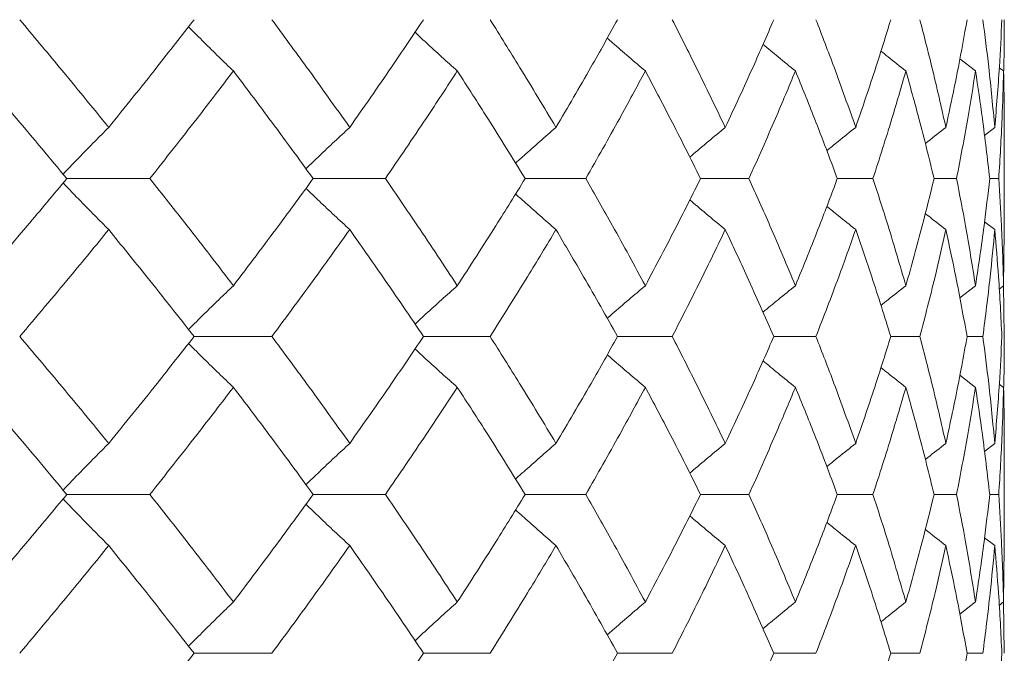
# Model space of a CAD drawing. Header units: inches. Extents: x -4 to 22.9, y -7.2 to 15.7.
# Tile 94 of 127: x 13.75 to 14.128, y 2.756 to 2.999. Entities that reach past the tile are written whole.
import ezdxf

# ---------------------------------------------------------------- set-up
doc = ezdxf.new("R2010")
doc.units = ezdxf.units.IN
doc.header["$MEASUREMENT"] = 0

msp = doc.modelspace()

# ---------------------------------------------------------------- linework, layer by layer
at = {"color": 7, "linetype": 'Continuous', "lineweight": 15}
for p, q in [((14.11733, 2.97921), (14.11132, 2.98389)), ((14.12811, 2.97921), (14.12646, 2.98048)), ((14.12472, 2.95757), (14.12075, 2.9545)), ((14.12834, 2.91748), (14.12834, 2.95845)), ((13.76843, 2.93794), (13.80032, 2.93794)), ((13.86301, 2.93794), (13.89075, 2.93794)), ((13.94441, 2.93794), (13.96771, 2.93794)), ((14.01175, 2.93794), (14.03034, 2.93794)), ((14.06427, 2.93794), (14.07796, 2.93794)), ((14.10142, 2.93794), (14.11005, 2.93794)), ((14.12278, 2.93794), (14.12625, 2.93794)), ((14.12472, 2.91834), (14.12079, 2.92137)), ((14.12811, 2.89682), (14.12831, 2.91748)), ((14.11733, 2.89682), (14.11128, 2.89216)), ((14.12811, 2.89682), (14.12642, 2.89553)), ((14.12834, 2.87732), (14.12811, 2.8973)), ((13.81731, 2.87732), (13.84716, 2.87732)), ((13.90542, 2.87732), (13.93097, 2.87732)), ((13.97989, 2.87732), (14.00086, 2.87732)), ((14.0399, 2.87732), (14.05606, 2.87732)), ((14.0848, 2.87732), (14.09597, 2.87732)), ((14.11409, 2.87732), (14.12015, 2.87732)), ((14.11733, 2.85781), (14.11132, 2.86246)), ((14.12811, 2.85781), (14.12646, 2.85907)), ((14.12472, 2.83629), (14.12075, 2.83323)), ((14.12834, 2.79619), (14.12834, 2.83716)), ((13.76843, 2.8167), (13.80032, 2.8167)), ((13.86301, 2.8167), (13.89075, 2.8167)), ((13.94441, 2.8167), (13.96771, 2.8167)), ((14.01175, 2.8167), (14.03034, 2.8167)), ((14.06427, 2.8167), (14.07796, 2.8167)), ((14.10142, 2.8167), (14.11005, 2.8167)), ((14.12278, 2.8167), (14.12625, 2.8167)), ((14.12472, 2.79707), (14.12079, 2.80011)), ((14.12811, 2.77543), (14.12831, 2.79619)), ((14.11733, 2.77543), (14.11128, 2.77072)), ((14.12811, 2.77543), (14.12642, 2.77413)), ((14.12834, 2.75574), (14.12811, 2.77589)), ((13.81731, 2.75574), (13.84716, 2.75574)), ((13.90542, 2.75574), (13.93097, 2.75574)), ((13.97989, 2.75574), (14.00086, 2.75574)), ((14.0399, 2.75574), (14.05606, 2.75574)), ((14.0848, 2.75574), (14.09597, 2.75574)), ((14.11409, 2.75574), (14.12015, 2.75574))]:
    msp.add_line(p, q, dxfattribs=at)
for points, knots in [([(13.78453, 2.95757), (13.77825, 2.96528), (13.76701, 2.97904), (13.75544, 2.99283), (13.75035, 2.9989)], [0, 0, 0, 0, 0.55973, 1, 1, 1, 1]), ([(13.78453, 2.95757), (13.79075, 2.96528), (13.80185, 2.97904), (13.81258, 2.99283), (13.81731, 2.9989)], [0, 0, 0, 0, 0.55973, 1, 1, 1, 1]), ([(13.87705, 2.95757), (13.87158, 2.96528), (13.86179, 2.97904), (13.85163, 2.99283), (13.84716, 2.9989)], [0, 0, 0, 0, 0.55973, 1, 1, 1, 1]), ([(13.87705, 2.95757), (13.88245, 2.96528), (13.8921, 2.97904), (13.90135, 2.99283), (13.90542, 2.9989)], [0, 0, 0, 0, 0.55973, 1, 1, 1, 1]), ([(13.95624, 2.95757), (13.95164, 2.96528), (13.9434, 2.97904), (13.93477, 2.99283), (13.93097, 2.9989)], [0, 0, 0, 0, 0.55973, 1, 1, 1, 1]), ([(13.95624, 2.95757), (13.96077, 2.96528), (13.96885, 2.97904), (13.97651, 2.99283), (13.97989, 2.9989)], [0, 0, 0, 0, 0.55973, 1, 1, 1, 1]), ([(14.02124, 2.95757), (14.01755, 2.96528), (14.01096, 2.97904), (14.00395, 2.99283), (14.00086, 2.9989)], [0, 0, 0, 0, 0.55973, 1, 1, 1, 1]), ([(14.02124, 2.95757), (14.02484, 2.96528), (14.03127, 2.97904), (14.03726, 2.99283), (14.0399, 2.9989)], [0, 0, 0, 0, 0.55973, 1, 1, 1, 1]), ([(14.07132, 2.95757), (14.06859, 2.96528), (14.06371, 2.97904), (14.0584, 2.99283), (14.05606, 2.9989)], [0, 0, 0, 0, 0.55973, 1, 1, 1, 1]), ([(14.07132, 2.95757), (14.07395, 2.96528), (14.07866, 2.97904), (14.08292, 2.99283), (14.0848, 2.9989)], [0, 0, 0, 0, 0.55973, 1, 1, 1, 1]), ([(14.10594, 2.95757), (14.1042, 2.96528), (14.10109, 2.97904), (14.09754, 2.99283), (14.09597, 2.9989)], [0, 0, 0, 0, 0.55973, 1, 1, 1, 1]), ([(14.10594, 2.95757), (14.10758, 2.96528), (14.11052, 2.97904), (14.113, 2.99283), (14.11409, 2.9989)], [0, 0, 0, 0, 0.55973, 1, 1, 1, 1]), ([(14.12472, 2.95757), (14.12399, 2.96528), (14.12269, 2.97904), (14.12093, 2.99283), (14.12015, 2.9989)], [0, 0, 0, 0, 0.55973, 1, 1, 1, 1]), ([(14.12472, 2.95757), (14.12536, 2.96528), (14.12649, 2.97904), (14.12716, 2.99283), (14.12745, 2.9989)], [0, 0, 0, 0, 0.55973, 1, 1, 1, 1]), ([(14.12811, 2.97853), (14.12814, 2.97925), (14.12836, 2.98604), (14.12835, 2.99283), (14.12834, 2.9989)], [0, 0, 0, 0, 0.106178, 1, 1, 1, 1]), ([(13.8324, 2.97921), (13.83053, 2.98101), (13.82679, 2.98463), (13.82104, 2.99027), (13.81718, 2.99414), (13.81517, 2.99616)], [0, 0, 0, 0, 0.3233149, 0.6466297, 1, 1, 1, 1]), ([(13.91837, 2.97921), (13.91637, 2.98101), (13.91235, 2.98463), (13.90694, 2.98957), (13.90355, 2.99273), (13.90215, 2.99405)], [0, 0, 0, 0, 0.368829, 0.737658, 1, 1, 1, 1]), ([(13.99056, 2.97921), (13.98844, 2.98101), (13.9842, 2.98463), (13.97932, 2.98883), (13.97657, 2.99125), (13.97593, 2.99183)], [0, 0, 0, 0, 0.432912, 0.865823, 1, 1, 1, 1]), ([(14.04818, 2.97921), (14.04596, 2.98101), (14.0418, 2.9844), (14.03767, 2.98784), (14.03574, 2.98944)], [0, 0, 0, 0, 0.532499, 1, 1, 1, 1]), ([(14.09059, 2.97921), (14.0883, 2.98101), (14.0851, 2.98354), (14.08192, 2.9861), (14.08101, 2.98684)], [0, 0, 0, 0, 0.713291, 1, 1, 1, 1]), ([(13.76843, 2.93794), (13.76202, 2.94563), (13.75056, 2.95938), (13.73878, 2.97315), (13.73359, 2.97921)], [0, 0, 0, 0, 0.559665, 1, 1, 1, 1]), ([(13.80032, 2.93794), (13.8064, 2.94563), (13.81728, 2.95938), (13.82778, 2.97315), (13.8324, 2.97921)], [0, 0, 0, 0, 0.559665, 1, 1, 1, 1]), ([(13.86301, 2.93794), (13.8574, 2.94563), (13.84737, 2.95938), (13.83698, 2.97315), (13.8324, 2.97921)], [0, 0, 0, 0, 0.559665, 1, 1, 1, 1]), ([(13.89075, 2.93794), (13.89601, 2.94563), (13.90541, 2.95938), (13.91441, 2.97315), (13.91837, 2.97921)], [0, 0, 0, 0, 0.559665, 1, 1, 1, 1]), ([(13.94441, 2.93794), (13.93966, 2.94563), (13.93117, 2.95938), (13.92229, 2.97315), (13.91837, 2.97921)], [0, 0, 0, 0, 0.5596645, 1, 1, 1, 1]), ([(13.96771, 2.93794), (13.97208, 2.94563), (13.97991, 2.95938), (13.9873, 2.97315), (13.99056, 2.97921)], [0, 0, 0, 0, 0.559665, 1, 1, 1, 1]), ([(14.01175, 2.93794), (14.00791, 2.94563), (14.00104, 2.95938), (13.99377, 2.97315), (13.99056, 2.97921)], [0, 0, 0, 0, 0.559665, 1, 1, 1, 1]), ([(14.03034, 2.93794), (14.03378, 2.94563), (14.03994, 2.95938), (14.04566, 2.97315), (14.04818, 2.97921)], [0, 0, 0, 0, 0.5596645, 1, 1, 1, 1]), ([(14.06427, 2.93794), (14.06139, 2.94563), (14.05623, 2.95938), (14.05064, 2.97315), (14.04818, 2.97921)], [0, 0, 0, 0, 0.559665, 1, 1, 1, 1]), ([(14.07796, 2.93794), (14.08044, 2.94563), (14.08486, 2.95938), (14.08884, 2.97315), (14.09059, 2.97921)], [0, 0, 0, 0, 0.559665, 1, 1, 1, 1]), ([(14.10142, 2.93794), (14.09952, 2.94563), (14.09612, 2.95938), (14.09228, 2.97315), (14.09059, 2.97921)], [0, 0, 0, 0, 0.559665, 1, 1, 1, 1]), ([(14.11005, 2.93794), (14.11153, 2.94563), (14.11418, 2.95938), (14.11637, 2.97315), (14.11733, 2.97921)], [0, 0, 0, 0, 0.559665, 1, 1, 1, 1]), ([(14.12278, 2.93794), (14.12188, 2.94563), (14.12029, 2.95938), (14.11823, 2.97315), (14.11733, 2.97921)], [0, 0, 0, 0, 0.559665, 1, 1, 1, 1]), ([(14.12625, 2.93794), (14.12672, 2.94563), (14.12756, 2.95938), (14.12794, 2.97315), (14.12811, 2.97921)], [0, 0, 0, 0, 0.559665, 1, 1, 1, 1]), ([(14.12831, 2.95845), (14.12832, 2.95931), (14.1284, 2.96622), (14.12824, 2.97315), (14.12811, 2.97921)], [0, 0, 0, 0, 0.1243752, 1, 1, 1, 1]), ([(13.78453, 2.95757), (13.78274, 2.95577), (13.77915, 2.95216), (13.7733, 2.94619), (13.76927, 2.94199), (13.76701, 2.93963)], [0, 0, 0, 0, 0.305232, 0.610464, 1, 1, 1, 1]), ([(13.87705, 2.95757), (13.87511, 2.95577), (13.87123, 2.95216), (13.86562, 2.94688), (13.86198, 2.94337), (13.86025, 2.9417)], [0, 0, 0, 0, 0.344629, 0.689258, 1, 1, 1, 1]), ([(13.95624, 2.95757), (13.95418, 2.95577), (13.95004, 2.95216), (13.94486, 2.94759), (13.94178, 2.9448), (13.94073, 2.94385)], [0, 0, 0, 0, 0.398014, 0.796028, 1, 1, 1, 1]), ([(14.02124, 2.95757), (14.01906, 2.95577), (14.01472, 2.95216), (14.01018, 2.94835), (14.00782, 2.94632), (14.00761, 2.94614)], [0, 0, 0, 0, 0.47653, 0.95306, 1, 1, 1, 1]), ([(14.07132, 2.95757), (14.06906, 2.95577), (14.06535, 2.9528), (14.06166, 2.94979), (14.06021, 2.94861)], [0, 0, 0, 0, 0.606782, 1, 1, 1, 1]), ([(14.10594, 2.95757), (14.10363, 2.95577), (14.10098, 2.95371), (14.09836, 2.95162), (14.09802, 2.95136)], [0, 0, 0, 0, 0.873558, 1, 1, 1, 1]), ([(13.73359, 2.89682), (13.74018, 2.90449), (13.75197, 2.91818), (13.7634, 2.9319), (13.76843, 2.93794)], [0, 0, 0, 0, 0.559527, 1, 1, 1, 1]), ([(13.8324, 2.89682), (13.82651, 2.90449), (13.81598, 2.91818), (13.80511, 2.9319), (13.80032, 2.93794)], [0, 0, 0, 0, 0.559527, 1, 1, 1, 1]), ([(13.8324, 2.89682), (13.83821, 2.90449), (13.8486, 2.91818), (13.8586, 2.9319), (13.86301, 2.93794)], [0, 0, 0, 0, 0.559527, 1, 1, 1, 1]), ([(13.91837, 2.89682), (13.91332, 2.90449), (13.9043, 2.91818), (13.89489, 2.9319), (13.89075, 2.93794)], [0, 0, 0, 0, 0.559527, 1, 1, 1, 1]), ([(13.91837, 2.89682), (13.92334, 2.90449), (13.93222, 2.91818), (13.94068, 2.9319), (13.94441, 2.93794)], [0, 0, 0, 0, 0.559527, 1, 1, 1, 1]), ([(13.99056, 2.89682), (13.98641, 2.90449), (13.97898, 2.91818), (13.97115, 2.9319), (13.96771, 2.93794)], [0, 0, 0, 0, 0.559527, 1, 1, 1, 1]), ([(13.99056, 2.89682), (13.99463, 2.90449), (14.0019, 2.91818), (14.00873, 2.9319), (14.01175, 2.93794)], [0, 0, 0, 0, 0.559527, 1, 1, 1, 1]), ([(14.04818, 2.89682), (14.04497, 2.90449), (14.03922, 2.91818), (14.03305, 2.9319), (14.03034, 2.93794)], [0, 0, 0, 0, 0.559527, 1, 1, 1, 1]), ([(14.04818, 2.89682), (14.0513, 2.90449), (14.05688, 2.91818), (14.06201, 2.9319), (14.06427, 2.93794)], [0, 0, 0, 0, 0.559527, 1, 1, 1, 1]), ([(14.09059, 2.89682), (14.08835, 2.90449), (14.08435, 2.91818), (14.07991, 2.9319), (14.07796, 2.93794)], [0, 0, 0, 0, 0.5595273, 1, 1, 1, 1]), ([(14.09059, 2.89682), (14.09273, 2.90449), (14.09656, 2.91818), (14.09993, 2.9319), (14.10142, 2.93794)], [0, 0, 0, 0, 0.559527, 1, 1, 1, 1]), ([(14.11733, 2.89682), (14.11609, 2.90449), (14.11388, 2.91818), (14.11122, 2.9319), (14.11005, 2.93794)], [0, 0, 0, 0, 0.559527, 1, 1, 1, 1]), ([(14.11733, 2.89682), (14.11847, 2.90449), (14.12051, 2.91818), (14.12208, 2.9319), (14.12278, 2.93794)], [0, 0, 0, 0, 0.559527, 1, 1, 1, 1]), ([(14.12811, 2.89682), (14.12788, 2.90449), (14.12749, 2.91818), (14.12663, 2.9319), (14.12625, 2.93794)], [0, 0, 0, 0, 0.559527, 1, 1, 1, 1]), ([(13.78453, 2.91834), (13.78274, 2.92014), (13.77914, 2.92374), (13.77329, 2.9297), (13.76927, 2.9339), (13.76702, 2.93625)], [0, 0, 0, 0, 0.3054659, 0.6109318, 1, 1, 1, 1]), ([(13.87705, 2.91834), (13.87511, 2.92014), (13.87122, 2.92374), (13.86561, 2.92901), (13.86197, 2.93252), (13.86025, 2.93418)], [0, 0, 0, 0, 0.344955, 0.68991, 1, 1, 1, 1]), ([(13.95624, 2.91834), (13.95417, 2.92014), (13.95003, 2.92374), (13.94486, 2.9283), (13.94178, 2.93109), (13.94074, 2.93203)], [0, 0, 0, 0, 0.398509, 0.7970181, 1, 1, 1, 1]), ([(14.02124, 2.91834), (14.01906, 2.92014), (14.01471, 2.92375), (14.01017, 2.92754), (14.00782, 2.92956), (14.00762, 2.92974)], [0, 0, 0, 0, 0.4773655, 0.954731, 1, 1, 1, 1]), ([(14.07132, 2.91834), (14.06906, 2.92014), (14.06535, 2.9231), (14.06167, 2.92609), (14.06023, 2.92727)], [0, 0, 0, 0, 0.608395, 1, 1, 1, 1]), ([(14.10594, 2.91834), (14.10363, 2.92014), (14.10099, 2.92218), (14.09837, 2.92426), (14.09805, 2.92451)], [0, 0, 0, 0, 0.877599, 1, 1, 1, 1]), ([(13.75035, 2.87732), (13.75682, 2.88496), (13.76839, 2.89862), (13.7796, 2.91231), (13.78453, 2.91834)], [0, 0, 0, 0, 0.559462, 1, 1, 1, 1]), ([(13.81731, 2.87732), (13.81129, 2.88496), (13.80053, 2.89862), (13.78942, 2.91231), (13.78453, 2.91834)], [0, 0, 0, 0, 0.559462, 1, 1, 1, 1]), ([(13.84716, 2.87732), (13.85284, 2.88496), (13.86299, 2.89862), (13.87275, 2.91231), (13.87705, 2.91834)], [0, 0, 0, 0, 0.559462, 1, 1, 1, 1]), ([(13.90542, 2.87732), (13.90023, 2.88496), (13.89095, 2.89862), (13.8813, 2.91231), (13.87705, 2.91834)], [0, 0, 0, 0, 0.559462, 1, 1, 1, 1]), ([(13.93097, 2.87732), (13.9358, 2.88496), (13.94442, 2.89862), (13.95263, 2.91231), (13.95624, 2.91834)], [0, 0, 0, 0, 0.559462, 1, 1, 1, 1]), ([(13.97989, 2.87732), (13.97559, 2.88496), (13.9679, 2.89862), (13.95981, 2.91231), (13.95624, 2.91834)], [0, 0, 0, 0, 0.559462, 1, 1, 1, 1]), ([(14.00086, 2.87732), (14.00478, 2.88496), (14.01178, 2.89862), (14.01834, 2.91231), (14.02124, 2.91834)], [0, 0, 0, 0, 0.559462, 1, 1, 1, 1]), ([(14.0399, 2.87732), (14.03653, 2.88496), (14.03051, 2.89862), (14.02407, 2.91231), (14.02124, 2.91834)], [0, 0, 0, 0, 0.559462, 1, 1, 1, 1]), ([(14.05606, 2.87732), (14.05903, 2.88496), (14.06433, 2.89862), (14.06918, 2.91231), (14.07132, 2.91834)], [0, 0, 0, 0, 0.559462, 1, 1, 1, 1]), ([(14.0848, 2.87732), (14.0824, 2.88496), (14.07812, 2.89862), (14.0734, 2.91231), (14.07132, 2.91834)], [0, 0, 0, 0, 0.559462, 1, 1, 1, 1]), ([(14.09597, 2.87732), (14.09795, 2.88496), (14.1015, 2.89862), (14.10458, 2.91231), (14.10594, 2.91834)], [0, 0, 0, 0, 0.559462, 1, 1, 1, 1]), ([(14.11409, 2.87732), (14.11269, 2.88496), (14.11019, 2.89862), (14.10724, 2.91231), (14.10594, 2.91834)], [0, 0, 0, 0, 0.559462, 1, 1, 1, 1]), ([(14.12015, 2.87732), (14.12113, 2.88496), (14.12287, 2.89862), (14.12416, 2.91231), (14.12472, 2.91834)], [0, 0, 0, 0, 0.559462, 1, 1, 1, 1]), ([(14.12745, 2.87732), (14.12707, 2.88496), (14.12638, 2.89862), (14.12523, 2.91231), (14.12472, 2.91834)], [0, 0, 0, 0, 0.559462, 1, 1, 1, 1]), ([(13.8324, 2.89682), (13.83052, 2.89503), (13.82677, 2.89143), (13.82102, 2.88584), (13.81717, 2.88201), (13.81517, 2.88002)], [0, 0, 0, 0, 0.3243974, 0.6487949, 1, 1, 1, 1]), ([(13.91837, 2.89682), (13.91636, 2.89503), (13.91233, 2.89143), (13.90692, 2.88653), (13.90354, 2.8834), (13.90214, 2.88211)], [0, 0, 0, 0, 0.369977, 0.739953, 1, 1, 1, 1]), ([(13.99056, 2.89682), (13.98843, 2.89503), (13.98418, 2.89143), (13.97929, 2.88726), (13.97656, 2.88487), (13.97592, 2.88431)], [0, 0, 0, 0, 0.434088, 0.868175, 1, 1, 1, 1]), ([(14.04818, 2.89682), (14.04596, 2.89503), (14.04179, 2.89166), (14.03766, 2.88825), (14.03573, 2.88666)], [0, 0, 0, 0, 0.533578, 1, 1, 1, 1]), ([(14.09059, 2.89682), (14.0883, 2.89503), (14.08509, 2.89252), (14.0819, 2.88997), (14.08099, 2.88924)], [0, 0, 0, 0, 0.713818, 1, 1, 1, 1]), ([(13.78453, 2.83629), (13.77824, 2.84397), (13.76702, 2.85766), (13.75544, 2.87132), (13.75035, 2.87732)], [0, 0, 0, 0, 0.560541, 1, 1, 1, 1]), ([(13.78453, 2.83629), (13.79075, 2.84397), (13.80184, 2.85766), (13.81258, 2.87132), (13.81731, 2.87732)], [0, 0, 0, 0, 0.560541, 1, 1, 1, 1]), ([(13.87705, 2.83629), (13.87157, 2.84397), (13.8618, 2.85766), (13.85163, 2.87132), (13.84716, 2.87732)], [0, 0, 0, 0, 0.560541, 1, 1, 1, 1]), ([(13.87705, 2.83629), (13.88245, 2.84397), (13.89209, 2.85766), (13.90135, 2.87132), (13.90542, 2.87732)], [0, 0, 0, 0, 0.5605414, 1, 1, 1, 1]), ([(13.95624, 2.83629), (13.95163, 2.84397), (13.94341, 2.85766), (13.93477, 2.87132), (13.93097, 2.87732)], [0, 0, 0, 0, 0.560541, 1, 1, 1, 1]), ([(13.95624, 2.83629), (13.96077, 2.84397), (13.96884, 2.85766), (13.97652, 2.87132), (13.97989, 2.87732)], [0, 0, 0, 0, 0.560541, 1, 1, 1, 1]), ([(14.02124, 2.83629), (14.01755, 2.84397), (14.01096, 2.85766), (14.00394, 2.87132), (14.00086, 2.87732)], [0, 0, 0, 0, 0.560541, 1, 1, 1, 1]), ([(14.02124, 2.83629), (14.02484, 2.84397), (14.03126, 2.85766), (14.03726, 2.87132), (14.0399, 2.87732)], [0, 0, 0, 0, 0.560541, 1, 1, 1, 1]), ([(14.07132, 2.83629), (14.06859, 2.84397), (14.06372, 2.85766), (14.0584, 2.87132), (14.05606, 2.87732)], [0, 0, 0, 0, 0.560541, 1, 1, 1, 1]), ([(14.07132, 2.83629), (14.07395, 2.84397), (14.07866, 2.85766), (14.08292, 2.87132), (14.0848, 2.87732)], [0, 0, 0, 0, 0.560541, 1, 1, 1, 1]), ([(14.10594, 2.83629), (14.1042, 2.84397), (14.1011, 2.85766), (14.09754, 2.87132), (14.09597, 2.87732)], [0, 0, 0, 0, 0.560541, 1, 1, 1, 1]), ([(14.10594, 2.83629), (14.10758, 2.84397), (14.11052, 2.85766), (14.113, 2.87132), (14.11409, 2.87732)], [0, 0, 0, 0, 0.560541, 1, 1, 1, 1]), ([(14.12472, 2.83629), (14.12399, 2.84397), (14.12269, 2.85766), (14.12093, 2.87132), (14.12015, 2.87732)], [0, 0, 0, 0, 0.560541, 1, 1, 1, 1]), ([(14.12472, 2.83629), (14.12536, 2.84397), (14.12649, 2.85766), (14.12716, 2.87132), (14.12745, 2.87732)], [0, 0, 0, 0, 0.560541, 1, 1, 1, 1]), ([(14.12811, 2.85714), (14.12814, 2.85787), (14.12836, 2.8646), (14.12835, 2.87132), (14.12834, 2.87732)], [0, 0, 0, 0, 0.106983, 1, 1, 1, 1]), ([(13.8324, 2.85781), (13.83052, 2.85961), (13.82677, 2.8632), (13.82102, 2.86879), (13.81717, 2.87262), (13.81517, 2.87461)], [0, 0, 0, 0, 0.324451, 0.648902, 1, 1, 1, 1]), ([(13.91837, 2.85781), (13.91636, 2.85961), (13.91233, 2.8632), (13.90692, 2.8681), (13.90354, 2.87123), (13.90215, 2.87252)], [0, 0, 0, 0, 0.370116, 0.740232, 1, 1, 1, 1]), ([(13.99056, 2.85781), (13.98843, 2.85961), (13.98418, 2.86321), (13.9793, 2.86737), (13.97656, 2.86977), (13.97593, 2.87032)], [0, 0, 0, 0, 0.434401, 0.868802, 1, 1, 1, 1]), ([(14.04818, 2.85781), (14.04596, 2.85961), (14.0418, 2.86297), (14.03767, 2.86637), (14.03575, 2.86796)], [0, 0, 0, 0, 0.534283, 1, 1, 1, 1]), ([(14.09059, 2.85781), (14.0883, 2.85961), (14.0851, 2.86211), (14.08192, 2.86465), (14.08101, 2.86538)], [0, 0, 0, 0, 0.715611, 1, 1, 1, 1]), ([(13.76843, 2.8167), (13.76202, 2.82439), (13.75057, 2.8381), (13.73877, 2.8518), (13.73359, 2.85781)], [0, 0, 0, 0, 0.560476, 1, 1, 1, 1]), ([(13.80032, 2.8167), (13.8064, 2.82439), (13.81727, 2.8381), (13.82778, 2.8518), (13.8324, 2.85781)], [0, 0, 0, 0, 0.5604762, 1, 1, 1, 1]), ([(13.86301, 2.8167), (13.8574, 2.82439), (13.84738, 2.8381), (13.83697, 2.8518), (13.8324, 2.85781)], [0, 0, 0, 0, 0.560476, 1, 1, 1, 1]), ([(13.89075, 2.8167), (13.89601, 2.82439), (13.9054, 2.8381), (13.91441, 2.8518), (13.91837, 2.85781)], [0, 0, 0, 0, 0.560476, 1, 1, 1, 1]), ([(13.94441, 2.8167), (13.93966, 2.82439), (13.93118, 2.8381), (13.92228, 2.8518), (13.91837, 2.85781)], [0, 0, 0, 0, 0.560476, 1, 1, 1, 1]), ([(13.96771, 2.8167), (13.97209, 2.82439), (13.9799, 2.8381), (13.98731, 2.8518), (13.99056, 2.85781)], [0, 0, 0, 0, 0.560476, 1, 1, 1, 1]), ([(14.01175, 2.8167), (14.0079, 2.82439), (14.00105, 2.8381), (13.99377, 2.8518), (13.99056, 2.85781)], [0, 0, 0, 0, 0.560476, 1, 1, 1, 1]), ([(14.03034, 2.8167), (14.03379, 2.82439), (14.03994, 2.8381), (14.04566, 2.8518), (14.04818, 2.85781)], [0, 0, 0, 0, 0.560476, 1, 1, 1, 1]), ([(14.06427, 2.8167), (14.06139, 2.82439), (14.05624, 2.8381), (14.05064, 2.8518), (14.04818, 2.85781)], [0, 0, 0, 0, 0.560476, 1, 1, 1, 1]), ([(14.07796, 2.8167), (14.08044, 2.82439), (14.08486, 2.8381), (14.08884, 2.8518), (14.09059, 2.85781)], [0, 0, 0, 0, 0.560476, 1, 1, 1, 1]), ([(14.10142, 2.8167), (14.09952, 2.82439), (14.09613, 2.8381), (14.09228, 2.8518), (14.09059, 2.85781)], [0, 0, 0, 0, 0.560476, 1, 1, 1, 1]), ([(14.11005, 2.8167), (14.11153, 2.82439), (14.11418, 2.8381), (14.11637, 2.8518), (14.11733, 2.85781)], [0, 0, 0, 0, 0.560476, 1, 1, 1, 1]), ([(14.12278, 2.8167), (14.12188, 2.82439), (14.12029, 2.8381), (14.11823, 2.8518), (14.11733, 2.85781)], [0, 0, 0, 0, 0.5604762, 1, 1, 1, 1]), ([(14.12625, 2.8167), (14.12672, 2.82439), (14.12756, 2.8381), (14.12794, 2.8518), (14.12811, 2.85781)], [0, 0, 0, 0, 0.560476, 1, 1, 1, 1]), ([(14.12831, 2.83716), (14.12832, 2.83803), (14.1284, 2.84492), (14.12824, 2.8518), (14.12811, 2.85781)], [0, 0, 0, 0, 0.125443, 1, 1, 1, 1]), ([(13.78453, 2.83629), (13.78274, 2.83449), (13.77914, 2.83089), (13.77329, 2.82494), (13.76927, 2.82074), (13.76701, 2.81839)], [0, 0, 0, 0, 0.305431, 0.610861, 1, 1, 1, 1]), ([(13.87705, 2.83629), (13.87511, 2.83449), (13.87122, 2.83089), (13.86561, 2.82562), (13.86197, 2.82211), (13.86025, 2.82045)], [0, 0, 0, 0, 0.344847, 0.689695, 1, 1, 1, 1]), ([(13.95624, 2.83629), (13.95417, 2.83449), (13.95003, 2.83089), (13.94485, 2.82633), (13.94177, 2.82354), (13.94073, 2.8226)], [0, 0, 0, 0, 0.398265, 0.796529, 1, 1, 1, 1]), ([(14.02124, 2.83629), (14.01906, 2.83449), (14.01471, 2.83089), (14.01017, 2.82709), (14.00781, 2.82507), (14.0076, 2.82489)], [0, 0, 0, 0, 0.4768413, 0.9536826, 1, 1, 1, 1]), ([(14.07132, 2.83629), (14.06906, 2.8345), (14.06534, 2.83154), (14.06166, 2.82853), (14.06021, 2.82735)], [0, 0, 0, 0, 0.607204, 1, 1, 1, 1]), ([(14.10594, 2.83629), (14.10363, 2.8345), (14.10098, 2.83244), (14.09835, 2.83036), (14.09802, 2.8301)], [0, 0, 0, 0, 0.874238, 1, 1, 1, 1]), ([(13.73359, 2.77543), (13.74018, 2.78314), (13.75196, 2.79691), (13.7634, 2.81065), (13.76843, 2.8167)], [0, 0, 0, 0, 0.560339, 1, 1, 1, 1]), ([(13.8324, 2.77543), (13.82651, 2.78314), (13.81599, 2.79691), (13.8051, 2.81065), (13.80032, 2.8167)], [0, 0, 0, 0, 0.560339, 1, 1, 1, 1]), ([(13.8324, 2.77543), (13.83822, 2.78314), (13.84859, 2.79691), (13.85861, 2.81065), (13.86301, 2.8167)], [0, 0, 0, 0, 0.560339, 1, 1, 1, 1]), ([(13.91837, 2.77543), (13.91332, 2.78314), (13.90431, 2.79691), (13.89489, 2.81065), (13.89075, 2.8167)], [0, 0, 0, 0, 0.560339, 1, 1, 1, 1]), ([(13.91837, 2.77543), (13.92334, 2.78314), (13.93221, 2.79691), (13.94069, 2.81065), (13.94441, 2.8167)], [0, 0, 0, 0, 0.560339, 1, 1, 1, 1]), ([(13.99056, 2.77543), (13.98641, 2.78314), (13.97899, 2.79691), (13.97115, 2.81065), (13.96771, 2.8167)], [0, 0, 0, 0, 0.560339, 1, 1, 1, 1]), ([(13.99056, 2.77543), (13.99463, 2.78314), (14.00189, 2.79691), (14.00874, 2.81065), (14.01175, 2.8167)], [0, 0, 0, 0, 0.560339, 1, 1, 1, 1]), ([(14.04818, 2.77543), (14.04496, 2.78314), (14.03923, 2.79691), (14.03305, 2.81065), (14.03034, 2.8167)], [0, 0, 0, 0, 0.560339, 1, 1, 1, 1]), ([(14.04818, 2.77543), (14.0513, 2.78314), (14.05688, 2.79691), (14.06201, 2.81065), (14.06427, 2.8167)], [0, 0, 0, 0, 0.560339, 1, 1, 1, 1]), ([(14.09059, 2.77543), (14.08835, 2.78314), (14.08436, 2.79691), (14.07991, 2.81065), (14.07796, 2.8167)], [0, 0, 0, 0, 0.560339, 1, 1, 1, 1]), ([(14.09059, 2.77543), (14.09273, 2.78314), (14.09656, 2.79691), (14.09994, 2.81065), (14.10142, 2.8167)], [0, 0, 0, 0, 0.560339, 1, 1, 1, 1]), ([(14.11733, 2.77543), (14.11609, 2.78314), (14.11389, 2.79691), (14.11122, 2.81065), (14.11005, 2.8167)], [0, 0, 0, 0, 0.560339, 1, 1, 1, 1]), ([(14.11733, 2.77543), (14.11847, 2.78314), (14.12051, 2.79691), (14.12208, 2.81065), (14.12278, 2.8167)], [0, 0, 0, 0, 0.560339, 1, 1, 1, 1]), ([(14.12811, 2.77543), (14.12788, 2.78314), (14.12749, 2.79691), (14.12663, 2.81065), (14.12625, 2.8167)], [0, 0, 0, 0, 0.560339, 1, 1, 1, 1]), ([(13.78453, 2.79707), (13.78274, 2.79887), (13.77915, 2.80248), (13.7733, 2.80844), (13.76927, 2.81265), (13.76702, 2.81501)], [0, 0, 0, 0, 0.305261, 0.610522, 1, 1, 1, 1]), ([(13.87705, 2.79707), (13.87511, 2.79887), (13.87123, 2.80248), (13.86562, 2.80776), (13.86198, 2.81127), (13.86025, 2.81293)], [0, 0, 0, 0, 0.344722, 0.689444, 1, 1, 1, 1]), ([(13.95624, 2.79707), (13.95418, 2.79887), (13.95004, 2.80248), (13.94487, 2.80705), (13.94178, 2.80983), (13.94074, 2.81078)], [0, 0, 0, 0, 0.398231, 0.796462, 1, 1, 1, 1]), ([(14.02124, 2.79707), (14.01906, 2.79887), (14.01472, 2.80248), (14.01018, 2.80629), (14.00783, 2.80831), (14.00762, 2.80849)], [0, 0, 0, 0, 0.477008, 0.954016, 1, 1, 1, 1]), ([(14.07132, 2.79707), (14.06906, 2.79887), (14.06535, 2.80183), (14.06167, 2.80483), (14.06023, 2.80601)], [0, 0, 0, 0, 0.607895, 1, 1, 1, 1]), ([(14.10594, 2.79707), (14.10363, 2.79887), (14.10099, 2.80092), (14.09838, 2.803), (14.09805, 2.80325)], [0, 0, 0, 0, 0.876774, 1, 1, 1, 1]), ([(13.75035, 2.75574), (13.75682, 2.76346), (13.76838, 2.77725), (13.7796, 2.79101), (13.78453, 2.79707)], [0, 0, 0, 0, 0.560274, 1, 1, 1, 1]), ([(13.81731, 2.75574), (13.81128, 2.76346), (13.80054, 2.77725), (13.78942, 2.79101), (13.78453, 2.79707)], [0, 0, 0, 0, 0.560274, 1, 1, 1, 1]), ([(13.84716, 2.75574), (13.85284, 2.76346), (13.86299, 2.77725), (13.87276, 2.79101), (13.87705, 2.79707)], [0, 0, 0, 0, 0.560274, 1, 1, 1, 1]), ([(13.90542, 2.75574), (13.90023, 2.76346), (13.89096, 2.77725), (13.8813, 2.79101), (13.87705, 2.79707)], [0, 0, 0, 0, 0.560274, 1, 1, 1, 1]), ([(13.93097, 2.75574), (13.9358, 2.76346), (13.94441, 2.77725), (13.95263, 2.79101), (13.95624, 2.79707)], [0, 0, 0, 0, 0.5602736, 1, 1, 1, 1]), ([(13.97989, 2.75574), (13.97558, 2.76346), (13.9679, 2.77725), (13.95981, 2.79101), (13.95624, 2.79707)], [0, 0, 0, 0, 0.560274, 1, 1, 1, 1]), ([(14.00086, 2.75574), (14.00478, 2.76346), (14.01177, 2.77725), (14.01835, 2.79101), (14.02124, 2.79707)], [0, 0, 0, 0, 0.5602736, 1, 1, 1, 1]), ([(14.0399, 2.75574), (14.03653, 2.76346), (14.03052, 2.77725), (14.02407, 2.79101), (14.02124, 2.79707)], [0, 0, 0, 0, 0.560274, 1, 1, 1, 1]), ([(14.05606, 2.75574), (14.05903, 2.76346), (14.06432, 2.77725), (14.06918, 2.79101), (14.07132, 2.79707)], [0, 0, 0, 0, 0.5602736, 1, 1, 1, 1]), ([(14.0848, 2.75574), (14.0824, 2.76346), (14.07812, 2.77725), (14.0734, 2.79101), (14.07132, 2.79707)], [0, 0, 0, 0, 0.560274, 1, 1, 1, 1]), ([(14.09597, 2.75574), (14.09795, 2.76346), (14.10149, 2.77725), (14.10458, 2.79101), (14.10594, 2.79707)], [0, 0, 0, 0, 0.5602736, 1, 1, 1, 1]), ([(14.11409, 2.75574), (14.11269, 2.76346), (14.11019, 2.77725), (14.10724, 2.79101), (14.10594, 2.79707)], [0, 0, 0, 0, 0.560274, 1, 1, 1, 1]), ([(14.12015, 2.75574), (14.12113, 2.76346), (14.12287, 2.77725), (14.12416, 2.79101), (14.12472, 2.79707)], [0, 0, 0, 0, 0.560274, 1, 1, 1, 1]), ([(14.12745, 2.75574), (14.12707, 2.76346), (14.12638, 2.77725), (14.12523, 2.79101), (14.12472, 2.79707)], [0, 0, 0, 0, 0.5602736, 1, 1, 1, 1]), ([(13.8324, 2.77543), (13.83053, 2.77362), (13.82679, 2.77001), (13.82104, 2.76437), (13.81718, 2.76049), (13.81517, 2.75847)], [0, 0, 0, 0, 0.3232513, 0.6465027, 1, 1, 1, 1]), ([(13.91837, 2.77543), (13.91637, 2.77362), (13.91235, 2.77001), (13.90693, 2.76507), (13.90355, 2.7619), (13.90214, 2.76058)], [0, 0, 0, 0, 0.368669, 0.737339, 1, 1, 1, 1]), ([(13.99056, 2.77543), (13.98844, 2.77362), (13.9842, 2.77001), (13.97931, 2.7658), (13.97657, 2.76338), (13.97591, 2.7628)], [0, 0, 0, 0, 0.432564, 0.865127, 1, 1, 1, 1]), ([(14.04818, 2.77543), (14.04596, 2.77362), (14.0418, 2.77023), (14.03766, 2.76679), (14.03573, 2.76518)], [0, 0, 0, 0, 0.531737, 1, 1, 1, 1]), ([(14.09059, 2.77543), (14.0883, 2.77363), (14.08509, 2.77109), (14.08191, 2.76852), (14.08099, 2.76778)], [0, 0, 0, 0, 0.711401, 1, 1, 1, 1]), ([(13.78453, 2.71434), (13.79075, 2.72207), (13.80184, 2.73588), (13.81258, 2.74967), (13.81731, 2.75574)], [0, 0, 0, 0, 0.560136, 1, 1, 1, 1]), ([(13.87705, 2.71434), (13.88245, 2.72207), (13.89209, 2.73588), (13.90135, 2.74967), (13.90542, 2.75574)], [0, 0, 0, 0, 0.560136, 1, 1, 1, 1]), ([(13.95624, 2.71434), (13.96077, 2.72207), (13.96885, 2.73588), (13.97651, 2.74967), (13.97989, 2.75574)], [0, 0, 0, 0, 0.560136, 1, 1, 1, 1]), ([(14.02124, 2.71434), (14.02484, 2.72207), (14.03126, 2.73588), (14.03726, 2.74967), (14.0399, 2.75574)], [0, 0, 0, 0, 0.560136, 1, 1, 1, 1]), ([(14.07132, 2.71434), (14.07395, 2.72207), (14.07866, 2.73588), (14.08292, 2.74967), (14.0848, 2.75574)], [0, 0, 0, 0, 0.560136, 1, 1, 1, 1]), ([(14.10594, 2.71434), (14.10758, 2.72207), (14.11052, 2.73588), (14.113, 2.74967), (14.11409, 2.75574)], [0, 0, 0, 0, 0.560136, 1, 1, 1, 1]), ([(14.12472, 2.71434), (14.12536, 2.72207), (14.12649, 2.73588), (14.12716, 2.74967), (14.12745, 2.75574)], [0, 0, 0, 0, 0.560136, 1, 1, 1, 1])]:
    msp.add_open_spline(points, degree=3, knots=knots, dxfattribs=at)

doc.saveas('drawing.dxf')
